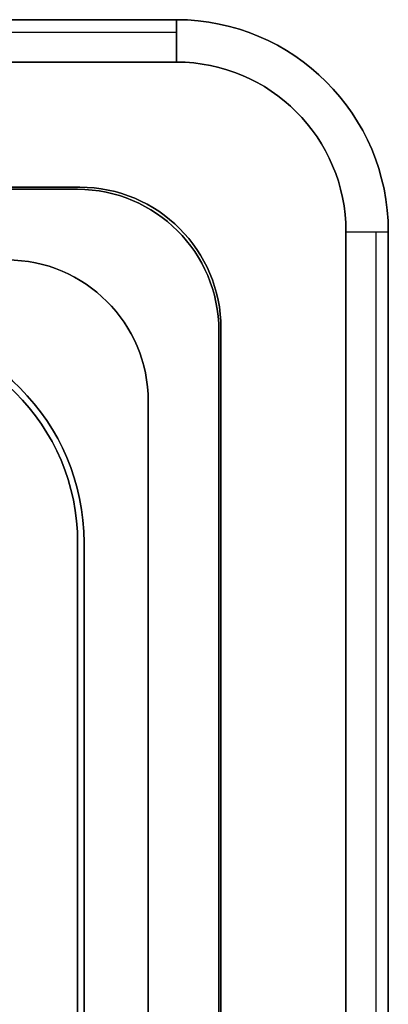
# Model space of a CAD drawing. Header units: millimetres. Extents: x -171 to 4, y -171 to 4.
# Tile 163 of 163: x -22 to 4, y -65 to 4. Entities that reach past the tile are written whole.
import ezdxf

# ---------------------------------------------------------------- set-up
doc = ezdxf.new("R2010")
doc.units = ezdxf.units.MM
doc.layers.add('Layer 01', color=18, linetype='Continuous', true_color=0x000000)

# ---------------------------------------------------------------- blocks, each defined once
blk = doc.blocks.new('Base Ring')
at = {"layer": 'Layer 01', "color": 33, "true_color": 0xbb9c7a}
blk.add_line((65.5, 50.5, -63), (65.5, -50.5, -63), dxfattribs=at)
blk.add_arc((50.5, 50.5, -68), 15, 0, 90, dxfattribs=at)
at = {"layer": 'Layer 01', "color": 33, "true_color": 0xbb9c7a, "extrusion": (0, 0, -1)}
for centre in [(-50.5, 50.5, 58), (-50.5, 50.5, 63)]:
    blk.add_arc(centre, 15, 90, 180, dxfattribs=at)
at = {"layer": 'Layer 01', "color": 33, "true_color": 0xbb9c7a}
for points in [[(65.5, 50.5, -58), (65.5, 0, -58), (65.5, -50.5, -58)], [(65.5, -50.5, -68), (65.5, 0, -68), (65.5, 50.5, -68)], [(65.5, 50.5, -68), (65.5, 50.5, -63), (65.5, 50.5, -58)]]:
    blk.add_open_spline(points, degree=2, dxfattribs=at)
blk = doc.blocks.new('Bottom')
at = {"layer": 'Layer 01', "color": 33, "true_color": 0xbb9c7a}
for p, q in [((72.5, 87.5, -53.5), (-72.5, 87.5, -53.5)), ((-72.5, 86.621, -59.121), (72.5, 86.621, -59.121)), ((83.107, 83.107, -57), (83.107, 83.107, -50)), ((65.5, 75.5, -45), (-65.5, 75.5, -45)), ((72.571, 72.571, -50), (72.571, 72.571, -40)), ((86.621, 72.5, -59.121), (86.621, -72.5, -59.121)), ((87.5, -72.5, -53.5), (87.5, 72.5, -53.5)), ((67.571, 67.571, -50), (67.571, 67.571, -40)), ((75.5, -65.5, -45), (75.5, 65.5, -45)), ((70.5, 60.5, -45), (70.5, -43.5, -45)), ((65.95, -50.5, -59), (65.95, 50.5, -59))]:
    blk.add_line(p, q, dxfattribs=at)
at = {"layer": 'Layer 01', "color": 33, "true_color": 0xbb9c7a, "extrusion": (-1, 0, 0)}
blk.add_arc((-84.5, -57, -72.5), 3, 180, 270, dxfattribs=at)
at = {"layer": 'Layer 01', "color": 33, "true_color": 0xbb9c7a}
for centre, radius in [((72.5, 72.5, -57), 15), ((72.5, 72.5, -50), 15), ((72.5, 72.5, -53.5), 15), ((72.5, 72.5, -60), 12), ((65.5, 65.5, -40), 10), ((65.5, 65.5, -50), 10), ((65.5, 65.5, -45), 10), ((60.5, 60.5, -50), 10), ((60.5, 60.5, -45), 10), ((50.5, 50.5, -59), 15.45)]:
    blk.add_arc(centre, radius, 0, 90, dxfattribs=at)
at = {"layer": 'Layer 01', "color": 33, "true_color": 0xbb9c7a, "extrusion": (0, -1, 0)}
blk.add_arc((84.5, -57, -72.5), 3, 270, 0, dxfattribs=at)
at = {"layer": 'Layer 01', "color": 33, "true_color": 0xbb9c7a, "extrusion": (0, 0, -1)}
for centre, radius in [((-60.5, 60.5, 40), 10), ((-50.5, 50.5, 60), 15.45), ((-50.5, 50.5, 58), 15.45)]:
    blk.add_arc(centre, radius, 90, 180, dxfattribs=at)
at = {"layer": 'Layer 01', "color": 33, "true_color": 0xbb9c7a}
for points in [[(-72.5, 87.5, -57), (0, 87.5, -57), (72.5, 87.5, -57)], [(72.5, 87.5, -50), (0, 87.5, -50), (-72.5, 87.5, -50)], [(72.5, 87.5, -57), (72.5, 87.5, -53.5), (72.5, 87.5, -50)], [(72.5, 84.5, -60), (0, 84.5, -60), (-72.5, 84.5, -60)], [(-65.5, 75.5, -40), (0, 75.5, -40), (65.5, 75.5, -40)], [(65.5, 75.5, -50), (0, 75.5, -50), (-65.5, 75.5, -50)], [(65.5, 75.5, -40), (65.5, 75.5, -45), (65.5, 75.5, -50)], [(84.5, -72.5, -60), (84.5, 0, -60), (84.5, 72.5, -60)], [(87.5, 72.5, -57), (87.5, 0, -57), (87.5, -72.5, -57)], [(87.5, 72.5, -57), (87.5, 72.5, -53.5), (87.5, 72.5, -50)], [(87.5, 72.5, -50), (87.5, 0, -50), (87.5, -72.5, -50)], [(75.5, -65.5, -40), (75.5, 0, -40), (75.5, 65.5, -40)], [(75.5, 65.5, -40), (75.5, 65.5, -45), (75.5, 65.5, -50)], [(75.5, 65.5, -50), (75.5, 0, -50), (75.5, -65.5, -50)], [(70.5, -60.5, -40), (70.5, 0, -40), (70.5, 60.5, -40)], [(70.5, 60.5, -40), (70.5, 60.5, -45), (70.5, 60.5, -50)], [(70.5, 60.5, -50), (70.5, 8.5, -50), (70.5, -43.5, -50)], [(65.95, 50.5, -60), (65.95, 0, -60), (65.95, -50.5, -60)], [(65.95, 50.5, -58), (65.95, 50.5, -59), (65.95, 50.5, -60)], [(65.95, 50.5, -58), (65.95, 0, -58), (65.95, -50.5, -58)]]:
    blk.add_open_spline(points, degree=2, dxfattribs=at)
blk = doc.blocks.new('Middle')
at = {"layer": 'Layer 01', "color": 7, "true_color": 0xf6f6f3}
for p, q in [((-72.5, 87.5, -28.5), (72.5, 87.5, -28.5)), ((83.107, 83.107, -7), (83.107, 83.107, -50)), ((65.65, 75.65, -28.5), (-65.65, 75.65, -28.5)), ((72.721, 72.721, -7), (72.721, 72.721, -50)), ((87.5, 72.5, -28.5), (87.5, -72.5, -28.5)), ((75.65, -65.65, -28.5), (75.65, 65.65, -28.5))]:
    blk.add_line(p, q, dxfattribs=at)
at = {"layer": 'Layer 01', "color": 7, "true_color": 0xf6f6f3, "extrusion": (0, 0, -1)}
for centre, radius in [((-72.5, 72.5, 50), 15), ((-72.5, 72.5, 7), 15), ((-72.5, 72.5, 28.5), 15), ((-65.65, 65.65, 7), 10), ((-65.65, 65.65, 28.5), 10)]:
    blk.add_arc(centre, radius, 90, 180, dxfattribs=at)
at = {"layer": 'Layer 01', "color": 7, "true_color": 0xf6f6f3}
blk.add_arc((65.65, 65.65, -50), 10, 0, 90, dxfattribs=at)
for points in [[(-72.5, 87.5, -50), (0, 87.5, -50), (72.5, 87.5, -50)], [(-72.5, 87.5, -7), (0, 87.5, -7), (72.5, 87.5, -7)], [(72.5, 87.5, -50), (72.5, 87.5, -28.5), (72.5, 87.5, -7)], [(65.65, 75.65, -7), (0, 75.65, -7), (-65.65, 75.65, -7)], [(-65.65, 75.65, -50), (0, 75.65, -50), (65.65, 75.65, -50)], [(65.65, 75.65, -50), (65.65, 75.65, -28.5), (65.65, 75.65, -7)], [(87.5, 72.5, -50), (87.5, 0, -50), (87.5, -72.5, -50)], [(87.5, 72.5, -7), (87.5, 72.5, -28.5), (87.5, 72.5, -50)], [(87.5, 72.5, -7), (87.5, 0, -7), (87.5, -72.5, -7)], [(75.65, 65.65, -7), (75.65, 65.65, -28.5), (75.65, 65.65, -50)], [(75.65, 65.65, -50), (75.65, 0, -50), (75.65, -65.65, -50)], [(75.65, -65.65, -7), (75.65, 0, -7), (75.65, 65.65, -7)]]:
    blk.add_open_spline(points, degree=2, dxfattribs=at)
blk = doc.blocks.new('Top')
at = {"layer": 'Layer 01', "color": 33, "true_color": 0xbb9c7a}
for p, q in [((-72.5, 87.5, -5), (72.5, 87.5, -5)), ((-72.5, 86.621, -0.879), (72.5, 86.621, -0.879)), ((83.107, 83.107, -3), (83.107, 83.107, -7)), ((-65.5, 75.5, -12), (65.5, 75.5, -12)), ((72.571, 72.571, -7), (72.571, 72.571, -17)), ((86.621, 72.5, -0.879), (86.621, -72.5, -0.879)), ((87.5, 72.5, -5), (87.5, -72.5, -5)), ((67.571, 67.571, -7), (67.571, 67.571, -17)), ((75.5, 65.5, -12), (75.5, -65.5, -12)), ((70.5, -43.5, -12), (70.5, 60.5, -12))]:
    blk.add_line(p, q, dxfattribs=at)
at = {"layer": 'Layer 01', "color": 33, "true_color": 0xbb9c7a, "extrusion": (-1, 0, 0)}
blk.add_arc((-84.5, -3, -72.5), 3, 90, 180, dxfattribs=at)
at = {"layer": 'Layer 01', "color": 33, "true_color": 0xbb9c7a, "extrusion": (0, 0, -1)}
for centre, radius in [((-72.5, 72.5, 3), 15), ((-72.5, 72.5, 5), 15), ((-72.5, 72.5), 12), ((-65.5, 65.5, 7), 10), ((-65.5, 65.5, 12), 10), ((-60.5, 60.5, 17), 10), ((-60.5, 60.5, 12), 10)]:
    blk.add_arc(centre, radius, 90, 180, dxfattribs=at)
at = {"layer": 'Layer 01', "color": 33, "true_color": 0xbb9c7a}
for centre, radius in [((72.5, 72.5, -7), 15), ((65.5, 65.5, -17), 10), ((60.5, 60.5, -7), 10)]:
    blk.add_arc(centre, radius, 0, 90, dxfattribs=at)
at = {"layer": 'Layer 01', "color": 33, "true_color": 0xbb9c7a, "extrusion": (0, 1, 0)}
blk.add_arc((-84.5, -3, 72.5), 3, 90, 180, dxfattribs=at)
at = {"layer": 'Layer 01', "color": 33, "true_color": 0xbb9c7a}
for points in [[(72.5, 87.5, -3), (0, 87.5, -3), (-72.5, 87.5, -3)], [(72.5, 87.5, -7), (0, 87.5, -7), (-72.5, 87.5, -7)], [(72.5, 87.5, -7), (72.5, 87.5, -5), (72.5, 87.5, -3)], [(-72.5, 84.5), (0, 84.5), (72.5, 84.5)], [(65.5, 75.5, -17), (0, 75.5, -17), (-65.5, 75.5, -17)], [(-65.5, 75.5, -7), (0, 75.5, -7), (65.5, 75.5, -7)], [(65.5, 75.5, -17), (65.5, 75.5, -12), (65.5, 75.5, -7)], [(84.5, 72.5), (84.5, 0), (84.5, -72.5)], [(87.5, -72.5, -3), (87.5, 0, -3), (87.5, 72.5, -3)], [(87.5, -72.5, -7), (87.5, 0, -7), (87.5, 72.5, -7)], [(87.5, 72.5, -3), (87.5, 72.5, -5), (87.5, 72.5, -7)], [(75.5, -65.5, -17), (75.5, 0, -17), (75.5, 65.5, -17)], [(75.5, 65.5, -17), (75.5, 65.5, -12), (75.5, 65.5, -7)], [(75.5, 65.5, -7), (75.5, 0, -7), (75.5, -65.5, -7)], [(70.5, 60.5, -17), (70.5, 8.5, -17), (70.5, -43.5, -17)], [(70.5, -43.5, -7), (70.5, 8.5, -7), (70.5, 60.5, -7)], [(70.5, 60.5, -7), (70.5, 60.5, -12), (70.5, 60.5, -17)]]:
    blk.add_open_spline(points, degree=2, dxfattribs=at)

msp = doc.modelspace()

# ---------------------------------------------------------------- linework, layer by layer
at = {"layer": 'Layer 01'}
for p, q in [((-17.457, -7.457, 28.5), (-148.757, -7.457, 28.5)), ((-17.607, -7.607, 12), (-148.607, -7.607, 12)), ((-148.607, -7.607, 45), (-17.607, -7.607, 45)), ((-10.386, -10.386, 50), (-10.386, -10.386, 7)), ((-10.536, -10.536, 7), (-10.536, -10.536, 17)), ((-10.536, -10.536, 50), (-10.536, -10.536, 40)), ((-15.536, -15.536, 7), (-15.536, -15.536, 17)), ((-15.536, -15.536, 50), (-15.536, -15.536, 40)), ((-7.607, -148.607, 12), (-7.607, -17.607, 12)), ((-7.607, -17.607, 45), (-7.607, -148.607, 45)), ((-7.457, -148.757, 28.5), (-7.457, -17.457, 28.5)), ((-12.607, -22.607, 12), (-12.607, -126.607, 12)), ((-12.607, -126.607, 45), (-12.607, -22.607, 45))]:
    msp.add_line(p, q, dxfattribs=at)
for centre in [(-17.607, -17.607, 17), (-17.607, -17.607, 7), (-17.607, -17.607, 40), (-17.607, -17.607, 12), (-17.457, -17.457, 7), (-22.607, -22.607, 7), (-22.607, -22.607, 50), (-22.607, -22.607, 12)]:
    msp.add_arc(centre, 10, 0, 90, dxfattribs=at)
at = {"layer": 'Layer 01', "extrusion": (0, 0, -1)}
for centre in [(17.607, -17.607, -50), (17.607, -17.607, -45), (17.457, -17.457, -50), (17.457, -17.457, -28.5), (22.607, -22.607, -17), (22.607, -22.607, -40), (22.607, -22.607, -45)]:
    msp.add_arc(centre, 10, 90, 180, dxfattribs=at)
at = {"layer": 'Layer 01'}
for points in [[(-17.457, -7.457, 50), (-83.107, -7.457, 50), (-148.757, -7.457, 50)], [(-148.757, -7.457, 7), (-83.107, -7.457, 7), (-17.457, -7.457, 7)], [(-17.607, -7.607, 7), (-83.107, -7.607, 7), (-148.607, -7.607, 7)], [(-17.607, -7.607, 40), (-83.107, -7.607, 40), (-148.607, -7.607, 40)], [(-148.607, -7.607, 50), (-83.107, -7.607, 50), (-17.607, -7.607, 50)], [(-51.021, -7.607, 17), (-34.314, -7.607, 17), (-17.607, -7.607, 17)], [(-17.607, -7.607, 17), (-17.607, -7.607, 12), (-17.607, -7.607, 7)], [(-17.607, -7.607, 40), (-17.607, -7.607, 45), (-17.607, -7.607, 50)], [(-17.457, -7.457, 7), (-17.457, -7.457, 28.5), (-17.457, -7.457, 50)], [(-7.607, -148.607, 17), (-7.607, -83.107, 17), (-7.607, -17.607, 17)], [(-7.607, -17.607, 17), (-7.607, -17.607, 12), (-7.607, -17.607, 7)], [(-7.607, -17.607, 7), (-7.607, -83.107, 7), (-7.607, -148.607, 7)], [(-7.607, -148.607, 40), (-7.607, -83.107, 40), (-7.607, -17.607, 40)], [(-7.607, -17.607, 40), (-7.607, -17.607, 45), (-7.607, -17.607, 50)], [(-7.607, -17.607, 50), (-7.607, -83.107, 50), (-7.607, -148.607, 50)], [(-7.457, -17.457, 50), (-7.457, -17.457, 28.5), (-7.457, -17.457, 7)], [(-7.457, -17.457, 7), (-7.457, -83.107, 7), (-7.457, -148.757, 7)], [(-7.457, -148.757, 50), (-7.457, -83.107, 50), (-7.457, -17.457, 50)], [(-12.607, -143.607, 17), (-12.607, -83.107, 17), (-12.607, -22.607, 17)], [(-12.607, -22.607, 17), (-12.607, -22.607, 12), (-12.607, -22.607, 7)], [(-12.607, -22.607, 7), (-12.607, -74.607, 7), (-12.607, -126.607, 7)], [(-12.607, -22.607, 40), (-12.607, -74.607, 40), (-12.607, -126.607, 40)], [(-12.607, -126.607, 50), (-12.607, -74.607, 50), (-12.607, -22.607, 50)], [(-12.607, -22.607, 50), (-12.607, -22.607, 45), (-12.607, -22.607, 40)]]:
    msp.add_open_spline(points, degree=2, dxfattribs=at)

# ---------------------------------------------------------------- block references
for name in ['Bottom', 'Middle', 'Top', 'Base Ring']:
    msp.add_blockref(name, (-83.107, -83.107, 57), dxfattribs=at)

doc.saveas('drawing.dxf')
